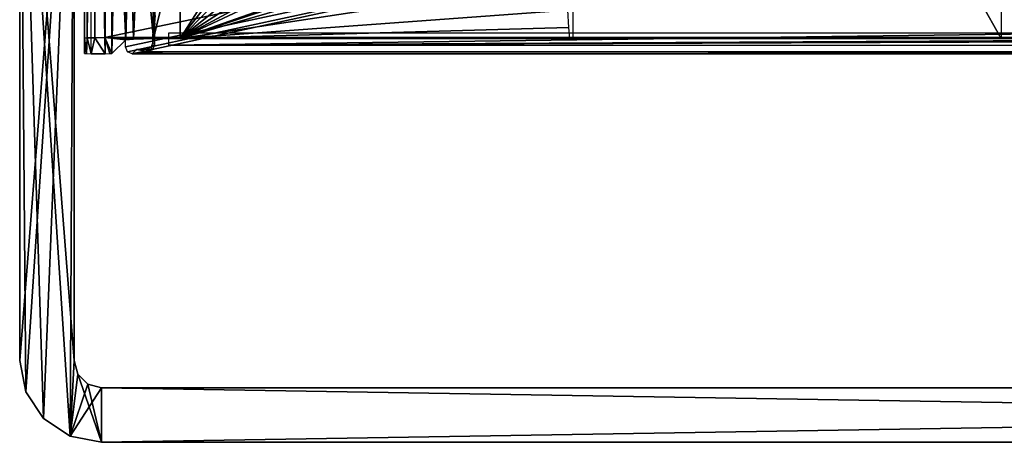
# Model space of a CAD drawing. Header units: millimetres. Extents: x -131 to 131, y -208 to 128.
# Tile 1 of 18: x -128 to -56, y -208 to -178. Entities that reach past the tile are written whole.
import ezdxf

# ---------------------------------------------------------------- set-up
doc = ezdxf.new("R2010")
doc.units = ezdxf.units.MM
doc.header["$LTSCALE"] = 127.314815
for name, color, linetype in [('1', 7, 'CONTINUOUS'), ('100', 7, 'CONTINUOUS'), ('112', 7, 'CONTINUOUS'), ('122', 7, 'CONTINUOUS'), ('123', 7, 'CONTINUOUS'), ('124', 7, 'CONTINUOUS'), ('125', 7, 'CONTINUOUS'), ('126', 7, 'CONTINUOUS'), ('130', 7, 'CONTINUOUS'), ('131', 7, 'CONTINUOUS'), ('144', 7, 'CONTINUOUS'), ('145', 7, 'CONTINUOUS'), ('147', 7, 'CONTINUOUS'), ('157', 7, 'CONTINUOUS'), ('179', 7, 'CONTINUOUS'), ('18', 7, 'CONTINUOUS'), ('2', 7, 'CONTINUOUS'), ('22', 7, 'CONTINUOUS'), ('6', 7, 'CONTINUOUS'), ('8', 7, 'CONTINUOUS'), ('94', 7, 'CONTINUOUS')]:
    doc.layers.add(name, color=color, linetype=linetype)

msp = doc.modelspace()

# ---------------------------------------------------------------- linework, layer by layer
at = {"layer": '1', "color": 7, "linetype": 'CONTINUOUS'}
for points in [[(122, -178.822), (122, -128.092), (-122, -178.822), (122, -178.822)], [(122, -128.092), (-122, -128.092), (-122, -178.822), (122, -128.092)]]:
    msp.add_3dface(points, dxfattribs=at)
at = {"layer": '100', "color": 7, "linetype": 'CONTINUOUS'}
for points in [[(-123.5, -178.861, -1.5), (-123.354, -179.996, -44.854), (-123.299, -178.841, -0.75), (-123.5, -178.861, -1.5)], [(-123.5, -178.861, -1.5), (-123.5, -179.987, -44.5), (-123.354, -179.996, -44.854), (-123.5, -178.861, -1.5)], [(-123.354, -179.996, -44.854), (-123, -180, -45), (-123.299, -178.841, -0.75), (-123.354, -179.996, -44.854)], [(-123.299, -178.841, -0.75), (-123, -180, -45), (-122.75, -178.827, -0.201), (-123.299, -178.841, -0.75)], [(-123, -180, -45), (-121.987, -180, -45), (-122.75, -178.827, -0.201), (-123, -180, -45)], [(-121.987, -180, -45), (-122, -178.822), (-122.75, -178.827, -0.201), (-121.987, -180, -45)], [(122, -178.822), (-122, -178.822), (116.477, -178.874, -2), (122, -178.822)], [(-122, -178.822), (-121.487, -179.987, -44.513), (-120.476, -178.976, -5.895), (-122, -178.822)], [(-121.487, -179.987, -44.513), (-122, -178.822), (-121.638, -179.996, -44.858), (-121.487, -179.987, -44.513)], [(-122, -178.822), (-120.476, -178.976, -5.895), (-119.906, -178.925, -3.94), (-122, -178.822)], [(-122, -178.822), (-119.906, -178.925, -3.94), (-118.447, -178.888, -2.518), (-122, -178.822)], [(-56.115, -178.874, -2.004), (-122, -178.822), (-56.174, -178.874, -2.018), (-56.115, -178.874, -2.004)], [(-56.174, -178.874, -2.018), (-122, -178.822), (-56.246, -178.875, -2.034), (-56.174, -178.874, -2.018)], [(-122, -178.822), (-56.319, -178.875, -2.039), (-56.246, -178.875, -2.034), (-122, -178.822)], [(-122, -178.822), (-121.987, -180, -45), (-121.638, -179.996, -44.858), (-122, -178.822)], [(-122, -178.822), (-116.477, -178.874, -2), (-87.945, -178.874, -2), (-122, -178.822)], [(-116.477, -178.874, -2), (-122, -178.822), (-118.447, -178.888, -2.518), (-116.477, -178.874, -2)], [(-122, -178.822), (-87.945, -178.874, -2), (-56.319, -178.875, -2.039), (-122, -178.822)], [(-122, -178.822), (-56.055, -178.874, -2), (116.477, -178.874, -2), (-122, -178.822)], [(-56.055, -178.874, -2), (-122, -178.822), (-56.115, -178.874, -2.004), (-56.055, -178.874, -2)], [(-56.319, -178.875, -2.039), (-87.945, -178.874, -2), (-87.885, -178.874, -2.004), (-56.319, -178.875, -2.039)], [(-87.681, -178.875, -2.039), (-56.319, -178.875, -2.039), (-87.885, -178.874, -2.004), (-87.681, -178.875, -2.039)], [(-87.885, -178.874, -2.004), (-87.826, -178.874, -2.018), (-87.681, -178.875, -2.039), (-87.885, -178.874, -2.004)], [(-87.754, -178.875, -2.034), (-87.681, -178.875, -2.039), (-87.826, -178.874, -2.018), (-87.754, -178.875, -2.034)]]:
    msp.add_3dface(points, dxfattribs=at)
at = {"layer": '112', "color": 7, "linetype": 'CONTINUOUS'}
for points in [[(-123.5, -128.092, -1.5), (-123.299, -178.841, -0.75), (-123.299, -128.092, -0.75), (-123.5, -128.092, -1.5)], [(-123.5, -128.092, -1.5), (-123.5, -178.861, -1.5), (-123.299, -178.841, -0.75), (-123.5, -128.092, -1.5)], [(-123.299, -178.841, -0.75), (-122.75, -178.827, -0.201), (-122.75, -128.092, -0.201), (-123.299, -178.841, -0.75)], [(-123.299, -128.092, -0.75), (-123.299, -178.841, -0.75), (-122.75, -128.092, -0.201), (-123.299, -128.092, -0.75)], [(-122, -178.822), (-122, -128.092), (-122.75, -128.092, -0.201), (-122, -178.822)], [(-122.75, -178.827, -0.201), (-122, -178.822), (-122.75, -128.092, -0.201), (-122.75, -178.827, -0.201)]]:
    msp.add_3dface(points, dxfattribs=at)
at = {"layer": '122', "color": 7, "linetype": 'CONTINUOUS'}
for points in [[(-127.793, -204.796, -45), (-128.25, -202.5, -45), (-124.25, -151.5, -45), (-127.793, -204.796, -45)], [(-128.25, -202.5, -45), (-128.25, -151.5, -45), (-124.25, -151.5, -45), (-128.25, -202.5, -45)], [(-126.493, -206.743, -45), (-127.793, -204.796, -45), (-124.25, -151.5, -45), (-126.493, -206.743, -45)], [(-124.546, -208.043, -45), (-126.493, -206.743, -45), (-124.25, -151.5, -45), (-124.546, -208.043, -45)], [(-124.25, -202.5, -45), (-124.546, -208.043, -45), (-124.25, -151.5, -45), (-124.25, -202.5, -45)], [(-123.982, -203.5, -45), (-124.546, -208.043, -45), (-124.25, -202.5, -45), (-123.982, -203.5, -45)], [(-123.25, -204.232, -45), (-124.546, -208.043, -45), (-123.982, -203.5, -45), (-123.25, -204.232, -45)], [(-122.25, -204.5, -45), (-124.546, -208.043, -45), (-123.25, -204.232, -45), (-122.25, -204.5, -45)], [(-122.25, -208.5, -45), (-124.546, -208.043, -45), (-122.25, -204.5, -45), (-122.25, -208.5, -45)], [(122.25, -208.5, -45), (-122.25, -208.5, -45), (122.25, -204.5, -45), (122.25, -208.5, -45)], [(122.25, -204.5, -45), (-122.25, -208.5, -45), (-122.25, -204.5, -45), (122.25, -204.5, -45)]]:
    msp.add_3dface(points, dxfattribs=at)
at = {"layer": '123', "color": 7, "linetype": 'CONTINUOUS'}
for points in [[(-124.25, -202.5), (-124.25, -151.5), (-128.25, -151.5), (-124.25, -202.5)], [(-128.25, -202.5), (-127.793, -204.796), (-128.25, -151.5), (-128.25, -202.5)], [(-127.793, -204.796), (-126.493, -206.743), (-128.25, -151.5), (-127.793, -204.796)], [(-126.493, -206.743), (-124.546, -208.043), (-128.25, -151.5), (-126.493, -206.743)], [(-124.546, -208.043), (-124.25, -202.5), (-128.25, -151.5), (-124.546, -208.043)], [(-123.982, -203.5), (-124.25, -202.5), (-124.546, -208.043), (-123.982, -203.5)], [(-122.25, -208.5), (-123.982, -203.5), (-124.546, -208.043), (-122.25, -208.5)], [(-123.25, -204.232), (-123.982, -203.5), (-122.25, -208.5), (-123.25, -204.232)], [(-122.25, -204.5), (-123.25, -204.232), (-122.25, -208.5), (-122.25, -204.5)], [(122.25, -208.5), (-122.25, -204.5), (-122.25, -208.5), (122.25, -208.5)], [(122.25, -204.5), (-122.25, -204.5), (122.25, -208.5), (122.25, -204.5)]]:
    msp.add_3dface(points, dxfattribs=at)
at = {"layer": '124', "color": 7, "linetype": 'CONTINUOUS'}
for points in [[(-128.25, -202.5, -45), (-128.25, -202.5), (-128.25, -151.5), (-128.25, -202.5, -45)], [(-128.25, -151.5, -45), (-128.25, -202.5, -45), (-128.25, -151.5), (-128.25, -151.5, -45)]]:
    msp.add_3dface(points, dxfattribs=at)
at = {"layer": '125', "color": 7, "linetype": 'CONTINUOUS'}
for points in [[(-128.25, -202.5, -45), (-127.793, -204.796, -45), (-128.25, -202.5), (-128.25, -202.5, -45)], [(-127.793, -204.796, -45), (-127.793, -204.796), (-128.25, -202.5), (-127.793, -204.796, -45)], [(-127.793, -204.796, -45), (-126.493, -206.743, -45), (-127.793, -204.796), (-127.793, -204.796, -45)], [(-126.493, -206.743, -45), (-126.493, -206.743), (-127.793, -204.796), (-126.493, -206.743, -45)], [(-126.493, -206.743, -45), (-124.546, -208.043, -45), (-126.493, -206.743), (-126.493, -206.743, -45)], [(-124.546, -208.043, -45), (-124.546, -208.043), (-126.493, -206.743), (-124.546, -208.043, -45)], [(-124.546, -208.043, -45), (-122.25, -208.5, -45), (-124.546, -208.043), (-124.546, -208.043, -45)], [(-122.25, -208.5, -45), (-122.25, -208.5), (-124.546, -208.043), (-122.25, -208.5, -45)]]:
    msp.add_3dface(points, dxfattribs=at)
at = {"layer": '126', "color": 7, "linetype": 'CONTINUOUS'}
for points in [[(-122.25, -208.5, -45), (122.25, -208.5, -45), (-122.25, -208.5), (-122.25, -208.5, -45)], [(122.25, -208.5, -45), (122.25, -208.5), (-122.25, -208.5), (122.25, -208.5, -45)]]:
    msp.add_3dface(points, dxfattribs=at)
at = {"layer": '130', "color": 7, "linetype": 'CONTINUOUS'}
for points in [[(122.25, -204.5, -45), (-122.25, -204.5, -45), (122.25, -204.5), (122.25, -204.5, -45)], [(-122.25, -204.5, -45), (-122.25, -204.5), (122.25, -204.5), (-122.25, -204.5, -45)]]:
    msp.add_3dface(points, dxfattribs=at)
at = {"layer": '131', "color": 7, "linetype": 'CONTINUOUS'}
for points in [[(-124.25, -202.5, -45), (-124.25, -151.5, -45), (-124.25, -202.5), (-124.25, -202.5, -45)], [(-124.25, -151.5, -45), (-124.25, -151.5), (-124.25, -202.5), (-124.25, -151.5, -45)]]:
    msp.add_3dface(points, dxfattribs=at)
at = {"layer": '144', "color": 7, "linetype": 'CONTINUOUS'}
for points in [[(-117.343, -178.487, -39.5), (-117.343, -179.369, -39.5), (-50.012, -178.487, -39.5), (-117.343, -178.487, -39.5)], [(-50.012, -178.487, -39.5), (-117.343, -179.369, -39.5), (50.012, -178.487, -39.5), (-50.012, -178.487, -39.5)], [(50.012, -178.487, -39.5), (-117.343, -179.369, -39.5), (117.343, -178.487, -39.5), (50.012, -178.487, -39.5)], [(117.343, -178.487, -39.5), (-117.343, -179.369, -39.5), (117.343, -179.369, -39.5), (117.343, -178.487, -39.5)]]:
    msp.add_3dface(points, dxfattribs=at)
at = {"layer": '145', "color": 7, "linetype": 'CONTINUOUS'}
for points in [[(-120.5, -179.5, -45), (-120.5, -128.018, -45), (120.5, -128.018, -45), (-120.5, -179.5, -45)], [(-120.354, -179.854, -45), (-120.5, -179.5, -45), (120.5, -128.018, -45), (-120.354, -179.854, -45)], [(-120, -180, -45), (-120.354, -179.854, -45), (120.5, -128.018, -45), (-120, -180, -45)], [(120, -180, -45), (-120, -180, -45), (120.5, -128.018, -45), (120, -180, -45)]]:
    msp.add_3dface(points, dxfattribs=at)
at = {"layer": '147', "color": 7, "linetype": 'CONTINUOUS'}
for points in [[(-119.686, -179.685, -32.987), (-120, -180, -45), (-118.842, -179.83, -38.526), (-119.686, -179.685, -32.987)], [(-118.987, -179.685, -32.987), (-119.686, -179.685, -32.987), (-118.842, -179.83, -38.526), (-118.987, -179.685, -32.987)], [(-118.842, -179.83, -38.526), (-120, -180, -45), (-118.629, -179.85, -39.258), (-118.842, -179.83, -38.526)], [(-118.629, -179.85, -39.258), (-120, -180, -45), (-118.085, -179.864, -39.79), (-118.629, -179.85, -39.258)], [(-118.085, -179.864, -39.79), (-120, -180, -45), (-117.343, -179.869, -39.987), (-118.085, -179.864, -39.79)], [(-120, -180, -45), (120, -180, -45), (-117.343, -179.869, -39.987), (-120, -180, -45)], [(-117.343, -179.869, -39.987), (120, -180, -45), (117.343, -179.869, -39.987), (-117.343, -179.869, -39.987)]]:
    msp.add_3dface(points, dxfattribs=at)
at = {"layer": '157', "color": 7, "linetype": 'CONTINUOUS'}
for points in [[(-118.487, -166.512, -32.987), (-118.487, -179.186, -32.987), (-118.251, -166.749, -42.026), (-118.487, -166.512, -32.987)], [(-118.251, -166.749, -42.026), (-118.487, -179.186, -32.987), (-118.323, -177.201, -39.254), (-118.251, -166.749, -42.026)], [(-118.323, -177.201, -39.254), (-118.487, -179.186, -32.987), (-118.337, -177.748, -38.721), (-118.323, -177.201, -39.254)], [(-118.337, -177.748, -38.721), (-118.487, -179.186, -32.987), (-118.342, -178.487, -38.526), (-118.337, -177.748, -38.721)], [(-118.342, -178.487, -38.526), (-118.487, -179.186, -32.987), (-118.342, -179.331, -38.526), (-118.342, -178.487, -38.526)]]:
    msp.add_3dface(points, dxfattribs=at)
at = {"layer": '179', "color": 7, "linetype": 'CONTINUOUS'}
for points in [[(-118.987, -179.685, -32.987), (-118.489, -179.684, -38.521), (-118.634, -179.539, -32.981), (-118.987, -179.685, -32.987)], [(-118.987, -179.685, -32.987), (-118.842, -179.83, -38.526), (-118.489, -179.684, -38.521), (-118.987, -179.685, -32.987)], [(-118.342, -179.331, -38.526), (-118.487, -179.186, -32.987), (-118.634, -179.539, -32.981), (-118.342, -179.331, -38.526)], [(-118.489, -179.684, -38.521), (-118.342, -179.331, -38.526), (-118.634, -179.539, -32.981), (-118.489, -179.684, -38.521)]]:
    msp.add_3dface(points, dxfattribs=at)
at = {"layer": '18', "color": 7, "linetype": 'CONTINUOUS'}
for points in [[(-87.681, -178.875, -2.039), (-87.613, -123.419, -3.976), (-56.319, -178.875, -2.039), (-87.681, -178.875, -2.039)], [(-56.319, -178.875, -2.039), (-87.613, -123.419, -3.976), (-56.387, -123.419, -3.976), (-56.319, -178.875, -2.039)]]:
    msp.add_3dface(points, dxfattribs=at)
at = {"layer": '2', "color": 7, "linetype": 'CONTINUOUS'}
for points in [[(-121.987, -126.487, -45), (-121.987, -180, -45), (-123, -128.092, -45), (-121.987, -126.487, -45)], [(-123, -128.092, -45), (-121.987, -180, -45), (-123, -180, -45), (-123, -128.092, -45)]]:
    msp.add_3dface(points, dxfattribs=at)
at = {"layer": '22', "color": 7, "linetype": 'CONTINUOUS'}
for points in [[(-121.46, -155.517, -43.474), (-121.487, -179.987, -44.513), (-121.487, -126.487, -44.513), (-121.46, -155.517, -43.474)], [(-121.453, -156.512, -43.209), (-121.487, -179.987, -44.513), (-121.46, -155.517, -43.474), (-121.453, -156.512, -43.209)], [(-121.434, -157.239, -42.492), (-121.487, -179.987, -44.513), (-121.453, -156.512, -43.209), (-121.434, -157.239, -42.492)], [(-121.155, -164.64, -31.82), (-121.487, -179.987, -44.513), (-121.434, -157.239, -42.492), (-121.155, -164.64, -31.82)], [(-120.476, -178.976, -5.895), (-121.487, -179.987, -44.513), (-121.155, -164.64, -31.82), (-120.476, -178.976, -5.895)], [(-121.026, -166.61, -26.917), (-120.476, -178.976, -5.895), (-121.155, -164.64, -31.82), (-121.026, -166.61, -26.917)], [(-120.925, -167.24, -23.023), (-120.476, -178.976, -5.895), (-121.026, -166.61, -26.917), (-120.925, -167.24, -23.023)], [(-120.476, -167.839, -5.895), (-120.476, -178.976, -5.895), (-120.925, -167.24, -23.023), (-120.476, -167.839, -5.895)]]:
    msp.add_3dface(points, dxfattribs=at)
at = {"layer": '6', "color": 7, "linetype": 'CONTINUOUS'}
for points in [[(-116.477, -178.874, -2), (-101.427, -173.862, -2), (-88.362, -170.741, -2), (-116.477, -178.874, -2)], [(-88.227, -174.587, -2), (-116.477, -178.874, -2), (-88.362, -170.741, -2), (-88.227, -174.587, -2)], [(-116.477, -170.838, -2), (-111.383, -170.838, -2), (-116.477, -178.874, -2), (-116.477, -170.838, -2)], [(-111.383, -170.838, -2), (-110.953, -171.783, -2), (-116.477, -178.874, -2), (-111.383, -170.838, -2)], [(-110.953, -171.783, -2), (-110.338, -172.618, -2), (-116.477, -178.874, -2), (-110.953, -171.783, -2)], [(-110.338, -172.618, -2), (-109.566, -173.307, -2), (-116.477, -178.874, -2), (-110.338, -172.618, -2)], [(-109.566, -173.307, -2), (-108.669, -173.821, -2), (-116.477, -178.874, -2), (-109.566, -173.307, -2)], [(-108.669, -173.821, -2), (-107.685, -174.139, -2), (-116.477, -178.874, -2), (-108.669, -173.821, -2)], [(-103.345, -174.246, -2), (-101.427, -173.862, -2), (-116.477, -178.874, -2), (-103.345, -174.246, -2)], [(-107.685, -174.139, -2), (-106.655, -174.246, -2), (-116.477, -178.874, -2), (-107.685, -174.139, -2)], [(-106.655, -174.246, -2), (-103.345, -174.246, -2), (-116.477, -178.874, -2), (-106.655, -174.246, -2)], [(-88.112, -176.81, -2), (-116.477, -178.874, -2), (-88.227, -174.587, -2), (-88.112, -176.81, -2)], [(-88.02, -178.088, -2), (-116.477, -178.874, -2), (-88.112, -176.81, -2), (-88.02, -178.088, -2)], [(-87.945, -178.874, -2), (-116.477, -178.874, -2), (-88.02, -178.088, -2), (-87.945, -178.874, -2)]]:
    msp.add_3dface(points, dxfattribs=at)
at = {"layer": '8', "color": 7, "linetype": 'CONTINUOUS'}
for points in [[(-123.5, -178.861, -1.5), (-123.5, -128.092, -1.5), (-123.5, -179.987, -44.5), (-123.5, -178.861, -1.5)], [(-123.5, -179.987, -44.5), (-123.5, -128.092, -1.5), (-123.5, -128.092, -44.5), (-123.5, -179.987, -44.5)]]:
    msp.add_3dface(points, dxfattribs=at)
at = {"layer": '94', "color": 7, "linetype": 'CONTINUOUS'}
for points in [[(-120.2, -168.046, -4.535), (-120.476, -178.976, -5.895), (-120.475, -167.839, -5.86), (-120.2, -168.046, -4.535)], [(-120.475, -167.839, -5.86), (-120.476, -178.976, -5.895), (-120.476, -167.839, -5.878), (-120.475, -167.839, -5.86)], [(-120.476, -178.976, -5.895), (-120.476, -167.839, -5.895), (-120.476, -167.839, -5.878), (-120.476, -178.976, -5.895)], [(-120.476, -178.976, -5.895), (-120.2, -168.046, -4.535), (-119.906, -178.925, -3.94), (-120.476, -178.976, -5.895)], [(-120.2, -168.046, -4.535), (-119.44, -168.616, -3.312), (-119.906, -178.925, -3.94), (-120.2, -168.046, -4.535)], [(-119.906, -178.925, -3.94), (-119.44, -168.616, -3.312), (-118.447, -178.888, -2.518), (-119.906, -178.925, -3.94)], [(-119.44, -168.616, -3.312), (-118.158, -169.577, -2.37), (-118.447, -178.888, -2.518), (-119.44, -168.616, -3.312)], [(-118.158, -169.577, -2.37), (-116.477, -170.838, -2), (-118.447, -178.888, -2.518), (-118.158, -169.577, -2.37)], [(-116.477, -170.838, -2), (-116.477, -178.874, -2), (-118.447, -178.888, -2.518), (-116.477, -170.838, -2)]]:
    msp.add_3dface(points, dxfattribs=at)

doc.saveas('drawing.dxf')
